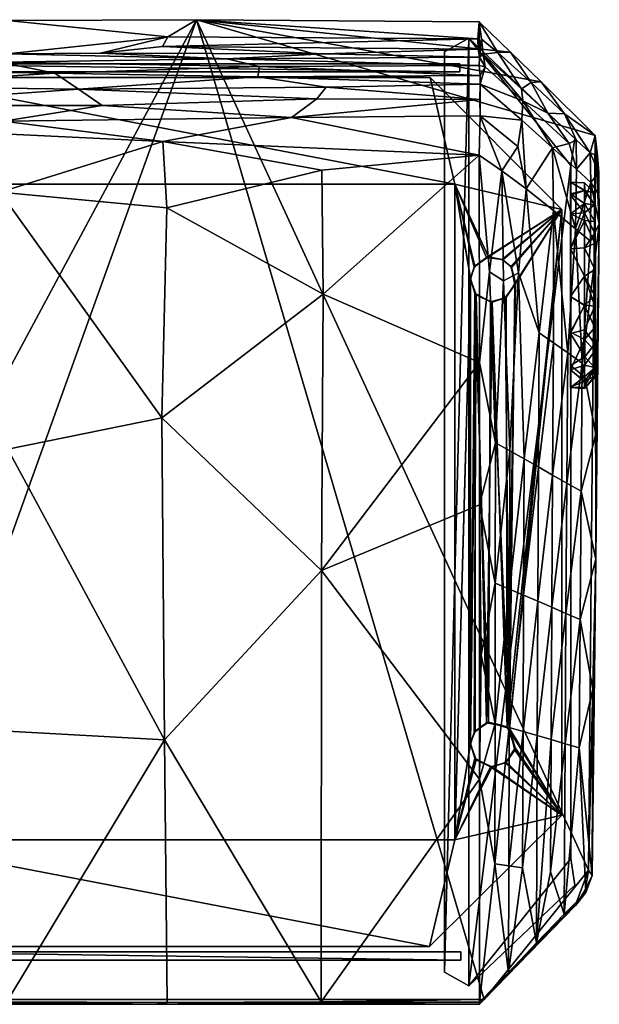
# Model space of a CAD drawing. Header units: inches. Extents: x -15 to 6, y -7 to 205.
# Tile 2 of 20: x -2 to 6, y -7 to 7. Entities that reach past the tile are written whole.
import ezdxf

# ---------------------------------------------------------------- set-up
doc = ezdxf.new("R2010")
doc.units = ezdxf.units.IN
doc.layers.get('0').update_dxf_attribs({"true_color": 0xc2ced6})

msp = doc.modelspace()

# ---------------------------------------------------------------- meshes
mesh = msp.add_polyface()
corners = [(-6.104, -5.156, 40.937), (-5.91, -5.668, 41.074), (-6.057, -5.43, 41.011), (-4.603, -7.014, 41.435), (0.461, 7.083, 37.658), (4.603, -7.014, 41.435), (-4.959, -3.929, 42.666), (-4.748, -3.036, 42.576), (-4.949, -1.183, 42.134), (-5.16, -3.464, 42.494), (-5.157, -1.345, 42.083), (-5.375, -3.807, 42.475), (-5.36, -1.43, 42.019), (-5.563, -1.511, 41.955), (-5.77, -1.603, 41.891), (-5.566, -4.358, 42.505), (-5.763, -3.625, 42.286), (-5.958, -2.187, 41.931), (-6.158, -2.215, 41.86), (-5.937, -4.139, 42.317), (-5.162, -5.185, 42.826), (-4.957, -6.615, 43.186), (-4.755, -5.787, 43.109), (-5.45, -6.11, 42.889), (-4.534, -4.129, 42.877), (-4.62, -0.714, 42.174), (-6.009, -5.563, 42.558), (-5.752, -5.794, 42.707), (-6.153, -5.262, 42.442), (-4.531, -7.052, 43.446), (-4.536, -7.083, 43.412), (0.039, -7.056, 43.479), (-2.267, -7.049, 43.47), (-0.14, -7.084, 43.453), (-6.238, 2.313, 40.929), (-2.258, -3.152, 42.71), (0.001, -3.277, 42.743), (2.255, -7.049, 43.47)]
mesh.append_faces([[corners[k] for k in face] for face in [(29, 31, 32)]])
mesh.append_faces([[corners[k] for k in face] for face in [(0, 1, 2), (3, 33, 30), (32, 24, 29), (33, 29, 30), (2, 28, 0), (37, 36, 31)]], dxfattribs={"vtx0": -1})
mesh.append_faces([[corners[k] for k in face] for face in [(21, 20, 23), (30, 23, 26)]], dxfattribs={"vtx0": -1, "vtx1": -1})
mesh.append_faces([[corners[k] for k in face] for face in [(6, 7, 8), (9, 6, 10), (11, 9, 12), (13, 14, 15), (15, 11, 13), (16, 15, 14), (17, 18, 19), (19, 16, 17), (20, 6, 9), (19, 15, 16), (21, 22, 6), (23, 20, 11), (27, 15, 19), (11, 15, 23), (24, 32, 35), (36, 35, 32), (16, 14, 17), (24, 7, 6), (20, 9, 11), (22, 24, 6), (21, 6, 20)]], dxfattribs={"vtx0": -1, "vtx1": -1, "vtx2": -1})
mesh.append_faces([[corners[k] for k in face] for face in [(4, 5, 3), (7, 24, 25), (19, 26, 27), (22, 29, 24), (19, 18, 28), (2, 26, 28)]], dxfattribs={"vtx0": -1, "vtx2": -1})
mesh.append_faces([[corners[k] for k in face] for face in [(31, 29, 33)]], dxfattribs={"vtx1": -1})
mesh.append_faces([[corners[k] for k in face] for face in [(3, 1, 0), (28, 26, 19), (21, 29, 22), (27, 23, 15), (21, 23, 30), (3, 5, 33)]], dxfattribs={"vtx1": -1, "vtx2": -1})
mesh.append_faces([[corners[k] for k in face] for face in [(30, 29, 21), (23, 27, 26), (30, 26, 1), (1, 3, 30), (0, 28, 34), (32, 31, 36), (2, 1, 26)]], dxfattribs={"vtx2": -1})
mesh = msp.add_polyface()
corners = [(-6.104, -5.156, 40.937), (-6.196, 5.417, 38.104), (-2.256, 7.071, 37.661), (-4.603, -7.014, 41.435), (0.461, 7.083, 37.658), (-5.446, 2.321, 41.246), (-5.182, 2.572, 41.3), (-5.607, 3.325, 40.979), (-6.018, 3.141, 40.852), (-5.887, 2.008, 41.134), (-5.232, 1.277, 41.538), (-4.928, 1.53, 41.608), (-5.577, 0.889, 41.48), (-5.811, 0.569, 41.451), (-5.313, 0.028, 41.753), (-4.936, 0.362, 41.836), (-4.949, -1.183, 42.134), (-4.62, -0.714, 42.174), (-5.157, -1.345, 42.083), (-5.36, -1.43, 42.019), (-5.563, -1.511, 41.955), (-5.991, -0.246, 41.54), (-5.77, -1.603, 41.891), (-5.958, -2.187, 41.931), (-4.959, -3.929, 42.666), (-5.375, -3.807, 42.475), (-6.238, 2.313, 40.929), (-4.836, 2.764, 41.398), (-4.532, 2.39, 41.593), (-4.531, 1.17, 41.836), (-6.2, 0.763, 41.26), (-6.158, -2.215, 41.86), (-4.534, -4.129, 42.877), (-6.153, -5.262, 42.442), (-2.249, 0.904, 41.914), (-2.258, -3.152, 42.71), (-2.368, 4.602, 41.171), (-0.035, 1.356, 41.832), (0.001, -3.277, 42.743), (-4.748, -3.036, 42.576), (-5.16, -3.464, 42.494), (2.263, -0.842, 42.258)]
mesh.append_faces([[corners[k] for k in face] for face in [(17, 32, 29)]])
mesh.append_faces([[corners[k] for k in face] for face in [(26, 31, 30)]], dxfattribs={"vtx0": -1})
mesh.append_faces([[corners[k] for k in face] for face in [(3, 0, 4), (5, 6, 7), (7, 8, 9), (9, 5, 7), (6, 5, 10), (10, 11, 6), (5, 9, 12), (12, 10, 5), (13, 12, 9), (10, 12, 14), (14, 15, 10), (15, 14, 16), (16, 17, 15), (18, 16, 14), (19, 18, 14), (12, 13, 20), (20, 19, 12), (13, 21, 22), (22, 20, 13), (23, 22, 21), (16, 18, 24), (19, 20, 25), (26, 9, 8), (27, 6, 11), (11, 28, 27), (11, 10, 15), (15, 29, 11), (21, 13, 30), (23, 21, 31), (30, 13, 9), (32, 35, 34), (36, 34, 37), (34, 36, 28), (34, 35, 38), (19, 14, 12), (39, 17, 16), (40, 18, 19)]], dxfattribs={"vtx0": -1, "vtx1": -1, "vtx2": -1})
mesh.append_faces([[corners[k] for k in face] for face in [(15, 17, 29), (9, 26, 30), (26, 1, 0), (34, 28, 29), (34, 29, 32), (41, 37, 38)]], dxfattribs={"vtx0": -1, "vtx2": -1})
mesh.append_faces([[corners[k] for k in face] for face in [(33, 31, 26)]], dxfattribs={"vtx1": -1})
mesh.append_faces([[corners[k] for k in face] for face in [(0, 1, 2), (29, 28, 11), (30, 31, 21), (38, 37, 34)]], dxfattribs={"vtx1": -1, "vtx2": -1})
mesh = msp.add_polyface()
corners = [(-2.256, 7.071, 37.661), (-5.801, 5.814, 37.998), (-5.421, 6.191, 37.897), (-4.982, 6.618, 37.782), (-4.534, 7.046, 37.668), (0.461, 7.083, 37.658), (-6.104, -5.156, 40.937), (-4.57, 6.72, 39.223), (-4.772, 6.591, 38.922), (-4.699, 6.349, 40.136), (-4.53, 6.578, 39.949), (-4.533, 6.485, 40.203), (-4.538, 6.353, 40.433), (-4.535, 6.128, 40.673), (-4.666, 6.002, 40.648), (-4.539, 5.85, 40.841), (-4.707, 5.383, 40.906), (-4.538, 5.546, 40.943), (-4.532, 2.39, 41.593), (-4.533, 3.757, 41.317), (-4.836, 2.764, 41.398), (-2.358, 6.474, 40.28), (-2.258, 6.593, 39.982), (-1.575, 6.313, 40.531), (-1.235, 6.083, 40.745), (1.369, 6.411, 40.4), (0.9, 6.521, 40.202), (-0.893, 5.85, 40.875), (-0.917, 6.599, 39.983), (-2.315, 5.625, 40.947), (1.827, 5.677, 40.938), (-4.512, 6.812, 38.918), (0.049, 6.838, 38.948), (-0.025, 6.698, 39.592), (1.345, 6.263, 40.586), (2.296, 6.59, 39.99), (2.195, 5.945, 40.818), (-2.368, 4.602, 41.171), (-0.02, 5.331, 41.023), (-0.035, 1.356, 41.832), (0.036, 4.375, 41.225), (2.268, 4.92, 41.102), (2.286, 3.136, 41.468)]
mesh.append_faces([[corners[k] for k in face] for face in [(22, 26, 28), (27, 29, 30), (0, 32, 5), (32, 28, 33), (34, 25, 23), (29, 38, 30), (35, 33, 28)]], dxfattribs={"vtx0": -1})
mesh.append_faces([[corners[k] for k in face] for face in [(3, 0, 2), (5, 6, 0), (7, 9, 10), (11, 9, 12), (15, 16, 17), (28, 32, 22), (19, 37, 17)]], dxfattribs={"vtx0": -1, "vtx1": -1})
mesh.append_faces([[corners[k] for k in face] for face in [(11, 21, 22), (12, 23, 21), (13, 24, 23), (27, 15, 29), (31, 22, 0), (0, 22, 32), (38, 17, 37), (21, 26, 22)]], dxfattribs={"vtx0": -1, "vtx1": -1, "vtx2": -1})
mesh.append_faces([[corners[k] for k in face] for face in [(0, 1, 2), (9, 11, 10), (14, 15, 13), (21, 11, 12), (23, 12, 13), (24, 13, 15), (21, 23, 25), (15, 27, 24), (37, 19, 18), (38, 29, 17), (41, 38, 40), (42, 40, 39)]], dxfattribs={"vtx0": -1, "vtx2": -1})
mesh.append_faces([[corners[k] for k in face] for face in [(17, 29, 15), (10, 22, 31)]], dxfattribs={"vtx1": -1})
mesh.append_faces([[corners[k] for k in face] for face in [(7, 4, 8), (13, 12, 14), (18, 19, 20), (25, 26, 21), (24, 27, 36), (39, 40, 37), (40, 38, 37)]], dxfattribs={"vtx1": -1, "vtx2": -1})
mesh.append_faces([[corners[k] for k in face] for face in [(3, 4, 0), (22, 10, 11), (10, 31, 4), (4, 7, 10), (0, 4, 31), (35, 28, 26), (24, 34, 23)]], dxfattribs={"vtx2": -1})
mesh = msp.add_polyface()
corners = [(4.982, 6.618, 37.782), (0.461, 7.083, 37.658), (4.53, 7.05, 37.667), (5.421, 6.191, 37.897), (6.196, 5.418, 38.104), (4.536, 6.546, 40.049), (4.586, 6.589, 39.712), (4.561, 6.801, 38.856), (4.509, 6.809, 38.933), (4.513, 6.658, 39.62), (4.797, 6.612, 38.704), (5.139, 6.087, 39.618), (4.855, 4.91, 40.95), (5.086, 5.256, 40.766), (4.543, 5.701, 40.898), (4.529, 5.135, 41.036), (5.157, 5.916, 40.097), (4.615, 6.407, 40.195), (4.544, 6.157, 40.642), (4.678, 3.453, 41.323), (4.877, 3.326, 41.27), (4.531, 6.422, 40.328), (4.543, 6.282, 40.519), (4.54, 5.937, 40.799), (4.533, 2.152, 41.64), (2.296, 6.59, 39.99), (0.9, 6.521, 40.202), (1.369, 6.411, 40.4), (1.345, 6.263, 40.586), (2.328, 6.114, 40.709), (-1.235, 6.083, 40.745), (2.195, 5.945, 40.818), (1.827, 5.677, 40.938), (-0.893, 5.85, 40.875), (2.286, 3.136, 41.468), (-0.02, 5.331, 41.023), (2.268, 4.92, 41.102), (0.036, 4.375, 41.225), (0.049, 6.838, 38.948), (-0.025, 6.698, 39.592), (5.142, 5.638, 40.503)]
mesh.append_faces([[corners[k] for k in face] for face in [(0, 1, 2), (14, 18, 23), (32, 15, 14)]], dxfattribs={"vtx0": -1})
mesh.append_faces([[corners[k] for k in face] for face in [(2, 5, 7), (2, 10, 0), (6, 10, 7), (18, 17, 22), (32, 31, 33)]], dxfattribs={"vtx0": -1, "vtx1": -1})
mesh.append_faces([[corners[k] for k in face] for face in [(10, 6, 11), (12, 13, 14), (16, 17, 18), (6, 17, 16), (19, 20, 12), (19, 12, 15), (28, 29, 18), (22, 27, 28), (23, 29, 31), (31, 29, 30), (23, 31, 32), (34, 15, 36), (15, 35, 36), (34, 36, 37), (39, 25, 9), (40, 18, 14)]], dxfattribs={"vtx0": -1, "vtx1": -1, "vtx2": -1})
mesh.append_faces([[corners[k] for k in face] for face in [(1, 3, 4), (5, 2, 8), (10, 2, 7), (17, 5, 21), (17, 21, 22), (17, 6, 5), (19, 15, 24), (26, 21, 5), (27, 22, 21), (21, 26, 27), (29, 28, 30), (34, 24, 15), (15, 32, 35), (8, 38, 39), (39, 9, 8), (8, 1, 38)]], dxfattribs={"vtx0": -1, "vtx2": -1})
mesh.append_faces([[corners[k] for k in face] for face in [(9, 5, 8)]], dxfattribs={"vtx1": -1})
mesh.append_faces([[corners[k] for k in face] for face in [(0, 3, 1), (14, 15, 12), (5, 25, 26), (18, 22, 28), (23, 18, 29)]], dxfattribs={"vtx1": -1, "vtx2": -1})
mesh.append_faces([[corners[k] for k in face] for face in [(5, 6, 7), (32, 14, 23), (8, 2, 1), (25, 5, 9)]], dxfattribs={"vtx2": -1})
mesh = msp.add_polyface()
corners = [(6.104, -5.156, 40.937), (4.603, -7.014, 41.435), (0.461, 7.083, 37.658), (6.196, 5.418, 38.104), (4.533, -3.843, 42.821), (4.559, -2.055, 42.461), (4.534, 0.103, 42.046), (6.205, 1.118, 41.187), (6.205, -0.678, 41.536), (6.257, 4.141, 40.547), (4.678, 3.453, 41.323), (4.533, 2.152, 41.64), (4.764, 0.994, 41.779), (4.877, 3.326, 41.27), (4.97, 0.879, 41.721), (5.094, 3.44, 41.161), (5.176, 0.764, 41.662), (5.39, 2.579, 41.217), (5.381, 0.648, 41.604), (5.597, 2.434, 41.164), (5.586, 0.531, 41.546), (5.804, 2.288, 41.111), (5.791, 0.415, 41.489), (6.01, 2.141, 41.059), (5.996, 0.298, 41.431), (4.965, -1.111, 42.114), (4.761, -1.025, 42.178), (5.168, -1.198, 42.05), (5.372, -1.285, 41.986), (5.575, -1.372, 41.923), (5.778, -1.459, 41.86), (5.981, -1.547, 41.798), (4.96, -3.102, 42.504), (4.759, -3.044, 42.574), (5.161, -3.16, 42.435), (5.363, -3.218, 42.366), (5.564, -3.276, 42.297), (5.765, -3.334, 42.229), (6.164, -2.548, 41.921), (2.263, -0.842, 42.258), (2.286, 3.136, 41.468), (-0.035, 1.356, 41.832)]
mesh.append_faces([[corners[k] for k in face] for face in [(4, 5, 6), (7, 8, 9)]])
mesh.append_faces([[corners[k] for k in face] for face in [(0, 2, 3), (9, 23, 7), (5, 26, 6), (8, 31, 38), (7, 24, 8)]], dxfattribs={"vtx0": -1, "vtx1": -1})
mesh.append_faces([[corners[k] for k in face] for face in [(0, 1, 2), (10, 11, 12), (12, 13, 10), (12, 14, 13), (15, 13, 14), (16, 17, 15), (15, 14, 16), (18, 19, 17), (17, 16, 18), (20, 21, 19), (19, 18, 20), (22, 23, 21), (21, 20, 22), (24, 23, 22), (25, 16, 14), (14, 26, 25), (27, 18, 16), (16, 25, 27), (28, 20, 18), (18, 27, 28), (29, 22, 20), (20, 28, 29), (30, 24, 22), (22, 29, 30), (31, 8, 24), (24, 30, 31), (32, 27, 25), (25, 33, 32), (34, 28, 27), (35, 29, 28), (36, 30, 29), (37, 31, 30), (26, 12, 6), (24, 7, 23), (33, 25, 26), (26, 5, 33), (39, 11, 40), (40, 41, 39), (14, 12, 26)]], dxfattribs={"vtx0": -1, "vtx1": -1, "vtx2": -1})
mesh.append_faces([[corners[k] for k in face] for face in [(8, 0, 3), (12, 11, 6)]], dxfattribs={"vtx0": -1, "vtx2": -1})
mesh.append_faces([[corners[k] for k in face] for face in [(6, 11, 39), (4, 6, 39)]], dxfattribs={"vtx1": -1, "vtx2": -1})
mesh = msp.add_polyface()
corners = [(4.028, -6.62, -0.219), (4.028, -6.62, 41.583), (4.028, 6.62, -0.219), (4.028, 6.62, 38.035), (4.38, -6.819, -0.219), (4.38, -6.819, 41.636), (4.38, 6.819, -0.219), (4.38, 6.819, 37.982), (5.846, -4.985, -0.219), (5.846, -4.985, 41.144), (5.846, 4.985, -0.219), (5.846, 4.985, 38.473), (5.907, -5.372, -0.219), (5.907, -5.372, 41.248), (5.907, 5.372, -0.219), (5.907, 5.372, 38.369)]
mesh.append_faces([[corners[k] for k in face] for face in [(4, 8, 12), (7, 11, 15)]], dxfattribs={"vtx0": -1})
mesh.append_faces([[corners[k] for k in face] for face in [(5, 7, 1)]], dxfattribs={"vtx0": -1, "vtx1": -1})
mesh.append_faces([[corners[k] for k in face] for face in [(6, 10, 4), (5, 11, 7)]], dxfattribs={"vtx0": -1, "vtx1": -1, "vtx2": -1})
mesh.append_faces([[corners[k] for k in face] for face in [(6, 4, 0), (4, 10, 8)]], dxfattribs={"vtx0": -1, "vtx2": -1})
mesh.append_faces([[corners[k] for k in face] for face in [(9, 11, 5)]], dxfattribs={"vtx1": -1, "vtx2": -1})
mesh.append_faces([[corners[k] for k in face] for face in [(3, 2, 0), (0, 1, 3), (1, 0, 4), (4, 5, 1), (5, 4, 12), (12, 13, 5), (13, 12, 8), (8, 9, 13), (9, 8, 10), (10, 11, 9), (11, 10, 14), (14, 15, 11), (15, 14, 6), (6, 7, 15), (7, 6, 2), (2, 3, 7), (0, 2, 6), (6, 14, 10), (7, 3, 1), (5, 13, 9)]], dxfattribs={"vtx2": -1})
mesh = msp.add_polyface()
corners = [(6.196, 5.418, 38.104), (6.257, 4.141, 40.547), (6.205, -0.678, 41.536), (6.229, 5.125, 39.225), (6.249, 4.883, 39.958), (6.248, 4.573, 40.347), (5.139, 6.087, 39.618), (5.277, 6.177, 38.645), (4.797, 6.612, 38.704), (5.517, 5.736, 39.568), (5.757, 5.729, 38.617), (5.926, 5.354, 39.51), (5.086, 5.256, 40.766), (5.142, 5.638, 40.503), (4.543, 5.701, 40.898), (4.544, 6.157, 40.642), (5.157, 5.916, 40.097), (4.586, 6.589, 39.712), (4.855, 4.91, 40.95), (5.206, 4.651, 40.863), (5.586, 5.241, 40.411), (5.823, 5.303, 39.975), (5.599, 4.339, 40.77), (5.916, 4.075, 40.697), (5.928, 4.932, 40.34), (6.136, 4.742, 40.297), (6.126, 5.166, 39.471), (6.129, 3.894, 40.648), (4.877, 3.326, 41.27), (5.094, 3.44, 41.161), (5.39, 2.579, 41.217), (5.597, 2.434, 41.164), (5.804, 2.288, 41.111), (6.01, 2.141, 41.059), (4.982, 6.618, 37.782), (5.421, 6.191, 37.897)]
mesh.append_faces([[corners[k] for k in face] for face in [(6, 7, 8), (9, 10, 7), (7, 6, 9), (9, 11, 10), (12, 13, 14), (15, 13, 16), (16, 6, 17), (12, 18, 19), (13, 12, 19), (19, 20, 13), (20, 16, 13), (21, 9, 16), (19, 22, 20), (23, 24, 20), (20, 22, 23), (25, 26, 24), (21, 20, 24), (24, 11, 21), (27, 25, 23), (28, 29, 18), (30, 22, 19), (19, 29, 30), (30, 31, 22), (22, 31, 32), (32, 23, 22), (33, 27, 23), (23, 32, 33), (34, 8, 7), (35, 7, 10), (26, 25, 4), (10, 11, 26), (0, 10, 26), (1, 27, 33), (27, 1, 25), (9, 6, 16), (21, 16, 20), (11, 9, 21), (25, 24, 23), (26, 11, 24), (19, 18, 29)]], dxfattribs={"vtx0": -1, "vtx1": -1, "vtx2": -1})
mesh.append_faces([[corners[k] for k in face] for face in [(0, 1, 2), (1, 0, 3), (7, 35, 34), (26, 3, 0), (26, 4, 3), (25, 5, 4), (25, 1, 5)]], dxfattribs={"vtx0": -1, "vtx2": -1})
mesh.append_faces([[corners[k] for k in face] for face in [(5, 1, 4)]], dxfattribs={"vtx1": -1})
mesh.append_faces([[corners[k] for k in face] for face in [(3, 4, 1), (0, 35, 10)]], dxfattribs={"vtx1": -1, "vtx2": -1})
mesh = msp.add_polyface()
corners = [(-4.252, 6.331, 0.075), (-4.252, 6.331, 38.205), (-4.252, 6.449, 0.075), (-4.252, 6.449, 38.205), (4.252, 6.331, 0.075), (4.252, 6.331, 38.205), (4.252, 6.449, 0.075), (4.252, 6.449, 38.205)]
mesh.append_faces([[corners[k] for k in face] for face in [(1, 0, 4), (4, 5, 1), (5, 4, 6), (6, 7, 5), (7, 6, 2), (2, 3, 7), (3, 2, 0), (0, 1, 3), (4, 0, 2), (2, 6, 4), (3, 1, 5), (5, 7, 3)]], dxfattribs={"vtx2": -1})
mesh = msp.add_polyface()
corners = [(-5.717, -4.355, -0.472), (-5.717, -4.355, 0.075), (-5.717, 4.362, -0.472), (-5.717, 4.362, 0.075), (-5.052, 3.396, 0.074), (-5.044, -3.342, -0.472), (-5.044, -3.357, 0.075), (-5.043, 3.426, -0.472), (-4.996, 3.174, -0.472), (-4.984, 3.159, 0.075), (-4.982, -3.146, 0.075), (-4.961, -3.125, -0.472), (-4.955, -3.583, -0.472), (-4.924, -3.606, 0.075), (-4.911, 3.606, 0.075), (-4.896, 3.617, -0.472), (-4.87, 3.064, -0.472), (-4.862, 3.061, 0.075), (-4.758, -3.022, 0.075), (-4.735, 3.666, 0.075), (-4.734, -3.021, -0.472), (-4.72, 3.666, -0.472), (-4.664, 3.022, -0.472), (-4.662, -3.669, -0.472), (-4.636, 3.032, 0.075), (-4.634, -3.659, 0.075), (-4.547, -3.08, 0.075), (-4.532, -3.092, -0.472), (-4.524, 3.603, 0.075), (-4.502, 3.583, -0.472), (-4.469, 3.155, -0.472), (-4.464, -3.531, -0.472), (-4.458, 3.169, 0.075), (-4.453, -3.516, 0.075), (-4.407, -3.267, 0.075), (-4.401, 3.379, 0.075), (-4.4, 3.354, -0.472), (-4.398, -3.298, -0.472), (-4.181, -4.716, -0.472), (-4.181, -4.716, 0.075), (-4.181, 4.716, -0.472), (-4.181, 4.716, 0.075), (-3.82, -6.251, -0.472), (-3.82, -6.251, 0.075), (-3.819, 6.251, -0.472), (-3.819, 6.251, 0.075), (3.816, -6.251, -0.472), (3.816, -6.251, 0.075), (3.826, 6.251, -0.472), (3.826, 6.251, 0.075), (4.181, -4.716, -0.472), (4.181, -4.716, 0.075), (4.181, 4.716, -0.472), (4.181, 4.716, 0.075), (4.402, 3.35, 0.075), (4.404, 3.365, -0.472), (4.405, -3.342, 0.075), (4.406, -3.327, -0.472), (4.458, 3.522, 0.075), (4.459, -3.171, 0.075), (4.465, 3.147, -0.472), (4.467, -3.544, -0.472), (4.469, 3.537, -0.472), (4.471, -3.156, -0.472), (4.486, 3.125, 0.075), (4.488, -3.565, 0.075), (4.636, 3.66, 0.075), (4.636, -3.034, 0.075), (4.664, 3.67, -0.472), (4.664, -3.024, -0.472), (4.691, 3.022, -0.472), (4.691, -3.668, -0.472), (4.715, 3.02, 0.075), (4.715, -3.669, 0.075), (4.862, 3.631, 0.075), (4.87, 3.628, -0.472), (4.901, -3.61, -0.472), (4.902, 3.08, -0.472), (4.916, -3.598, 0.075), (4.917, 3.092, 0.075), (4.934, -3.092, 0.075), (4.966, -3.118, -0.472), (4.984, 3.533, 0.075), (4.996, 3.518, -0.472), (5.041, -3.425, -0.472), (5.043, 3.267, -0.472), (5.049, -3.393, 0.074), (5.051, 3.298, 0.075), (5.717, -4.361, -0.472), (5.717, -4.361, 0.075), (5.717, 4.35, -0.472), (5.717, 4.35, 0.075)]
mesh.append_faces([[corners[k] for k in face] for face in [(37, 33, 34)]], dxfattribs={"vtx0": -1})
mesh.append_faces([[corners[k] for k in face] for face in [(20, 22, 27), (16, 11, 8), (21, 40, 29), (38, 36, 40), (61, 50, 57), (60, 57, 55), (76, 88, 71), (84, 88, 76), (69, 70, 81), (81, 88, 84), (52, 55, 50), (48, 52, 44), (77, 81, 70), (68, 90, 75), (75, 90, 83), (6, 1, 13), (1, 9, 3), (32, 34, 35), (89, 51, 47), (91, 80, 89), (39, 47, 51)]], dxfattribs={"vtx0": -1, "vtx1": -1})
mesh.append_faces([[corners[k] for k in face] for face in [(38, 0, 23), (8, 11, 0), (38, 37, 36), (40, 21, 2), (50, 55, 57), (71, 88, 50), (52, 90, 68), (85, 90, 81), (39, 25, 1), (9, 1, 10), (39, 35, 34), (41, 3, 19), (51, 56, 54), (73, 51, 89), (53, 66, 91), (87, 80, 91)]], dxfattribs={"vtx0": -1, "vtx1": -1, "vtx2": -1})
mesh.append_faces([[corners[k] for k in face] for face in [(0, 12, 23), (0, 11, 5), (16, 20, 11), (38, 23, 31), (38, 31, 37), (38, 42, 0), (30, 37, 27), (2, 7, 8), (20, 16, 22), (2, 15, 7), (2, 21, 15), (27, 22, 30), (40, 36, 29), (40, 2, 44), (44, 52, 40), (38, 46, 42), (50, 61, 71), (60, 63, 57), (60, 69, 63), (69, 60, 70), (52, 62, 55), (52, 48, 90), (52, 68, 62), (81, 77, 85), (90, 85, 83), (1, 25, 13), (1, 6, 10), (17, 10, 18), (39, 33, 25), (39, 34, 33), (39, 1, 43), (32, 26, 34), (3, 9, 4), (18, 24, 17), (3, 4, 14), (3, 14, 19), (26, 32, 24), (41, 28, 35), (41, 45, 3), (45, 41, 53), (39, 43, 47), (51, 73, 65), (64, 56, 59), (64, 59, 67), (67, 72, 64), (53, 54, 58), (53, 91, 49), (53, 58, 66), (80, 87, 79), (91, 82, 87), (23, 13, 25), (12, 6, 13), (69, 80, 67), (81, 86, 80), (83, 87, 82), (8, 4, 9)]], dxfattribs={"vtx0": -1, "vtx2": -1})
mesh.append_faces([[corners[k] for k in face] for face in [(37, 31, 33), (25, 33, 31), (31, 23, 25), (23, 12, 13), (12, 5, 6), (10, 6, 5), (5, 11, 10), (18, 10, 11), (11, 20, 18), (26, 18, 20), (20, 27, 26), (34, 26, 27), (84, 76, 78), (73, 78, 76), (76, 71, 73), (65, 73, 71), (71, 61, 65), (56, 65, 61), (61, 57, 56), (59, 56, 57), (57, 63, 59), (67, 59, 63), (63, 69, 67), (69, 81, 80), (85, 77, 79), (72, 79, 77), (77, 70, 72), (64, 72, 70), (70, 60, 64), (54, 64, 60), (60, 55, 54), (58, 54, 55), (55, 62, 58), (66, 58, 62), (62, 68, 66), (74, 66, 68), (68, 75, 74), (82, 74, 75), (75, 83, 82), (36, 30, 32), (24, 32, 30), (30, 22, 24), (17, 24, 22), (22, 16, 17), (9, 17, 16), (16, 8, 9), (8, 7, 4), (14, 4, 7), (7, 15, 14), (19, 14, 15), (15, 21, 19), (28, 19, 21), (21, 29, 28), (35, 28, 29), (5, 12, 0), (0, 2, 8), (30, 36, 37), (88, 46, 50), (90, 88, 81), (38, 50, 46), (18, 26, 24), (17, 9, 10), (19, 28, 41), (39, 41, 35), (65, 56, 51), (64, 54, 56), (78, 73, 89), (86, 78, 89), (67, 80, 72), (80, 86, 89), (53, 51, 54), (49, 45, 53), (79, 72, 80), (66, 74, 91), (74, 82, 91)]], dxfattribs={"vtx1": -1, "vtx2": -1})
mesh.append_faces([[corners[k] for k in face] for face in [(1, 3, 2), (2, 0, 1), (43, 1, 0), (0, 42, 43), (47, 43, 42), (42, 46, 47), (89, 47, 46), (46, 88, 89), (91, 89, 88), (88, 90, 91), (49, 91, 90), (90, 48, 49), (45, 49, 48), (48, 44, 45), (3, 45, 44), (44, 2, 3), (41, 39, 38), (38, 40, 41), (53, 41, 40), (40, 52, 53), (51, 53, 52), (52, 50, 51), (39, 51, 50), (50, 38, 39), (27, 37, 34), (78, 86, 84), (81, 84, 86), (79, 87, 85), (83, 85, 87), (32, 35, 36), (29, 36, 35)]], dxfattribs={"vtx2": -1})
mesh = msp.add_polyface()
corners = [(5.842, 3.099, 35.46), (5.842, 3.099, 32.513), (5.842, 1.789, 33.664), (5.842, 2.588, 35.314), (5.842, 4.575, 33.327), (5.842, 2.043, 34.869), (5.842, 2.106, 33.043), (5.842, 2.567, 32.666), (5.842, 4.56, 34.671), (5.842, 1.798, 34.254), (5.842, 4.29, 32.944), (5.842, 4.29, 35.029), (5.842, 3.786, 35.378), (5.842, 3.786, 32.594), (5.843, 4.747, 33.997), (6.043, 4.735, 33.962), (6.044, 4.305, 35.037), (6.045, 2.972, 35.441), (6.045, 2.619, 32.651), (6.045, 4.436, 33.111), (6.045, 1.777, 34.134), (6.045, 3.395, 32.516), (6.045, 3.395, 35.457), (6.045, 2.112, 34.932), (6.045, 4.193, 32.85), (6.045, 1.943, 33.292), (6.046, 1.796, 33.699), (6.046, 2.974, 32.532), (6.046, 2.483, 35.258), (6.046, 3.801, 35.36), (6.046, 1.875, 34.54), (6.046, 3.802, 32.613), (6.046, 4.627, 33.45), (6.047, 4.623, 34.53), (6.049, 2.23, 32.91), (6.193, 3.108, 35.303), (6.193, 2.961, 32.681), (6.193, 1.931, 33.846), (6.193, 3.863, 32.815), (6.193, 2.418, 32.954), (6.193, 2.077, 34.602), (6.193, 4.422, 34.593), (6.193, 1.953, 34.226), (6.193, 2.317, 34.917), (6.193, 3.487, 32.692), (6.193, 3.487, 35.281), (6.193, 4.179, 33.055), (6.193, 2.656, 35.172), (6.193, 4.413, 33.365), (6.193, 2.074, 33.366), (6.193, 4.011, 35.074), (6.194, 4.586, 33.934)]
mesh.append_faces([[corners[k] for k in face] for face in [(51, 32, 15), (14, 33, 15)]], dxfattribs={"vtx0": -1})
mesh.append_faces([[corners[k] for k in face] for face in [(46, 19, 48), (44, 31, 38), (38, 24, 46), (47, 28, 43), (51, 33, 41), (41, 16, 50), (50, 29, 45), (48, 32, 51), (36, 21, 44), (49, 34, 39), (39, 18, 36), (37, 26, 49), (40, 30, 42), (42, 20, 37), (45, 22, 35), (43, 23, 40), (14, 32, 4), (13, 21, 1), (6, 25, 2), (9, 30, 5), (5, 28, 3), (3, 17, 0), (12, 16, 11), (11, 16, 8), (7, 34, 6), (8, 33, 14)]], dxfattribs={"vtx0": -1, "vtx1": -1})
mesh.append_faces([[corners[k] for k in face] for face in [(48, 19, 32), (46, 24, 19), (38, 31, 24), (44, 21, 31), (49, 25, 34), (39, 34, 18), (40, 23, 30), (17, 47, 35), (36, 18, 27), (49, 26, 25), (37, 20, 26), (42, 30, 20), (47, 17, 28), (35, 22, 17), (50, 16, 29), (4, 32, 19), (1, 21, 27), (2, 25, 26), (10, 19, 24), (13, 24, 31), (13, 31, 21), (7, 27, 18), (6, 34, 25), (9, 20, 30), (5, 30, 23), (8, 16, 33), (5, 23, 28), (3, 28, 17), (0, 17, 22), (12, 22, 29), (12, 29, 16)]], dxfattribs={"vtx0": -1, "vtx2": -1})
mesh.append_faces([[corners[k] for k in face] for face in [(27, 21, 36), (28, 23, 43), (33, 16, 41), (29, 22, 45), (10, 4, 19), (13, 10, 24), (7, 1, 27), (9, 2, 20), (12, 0, 22), (18, 34, 7), (26, 20, 2)]], dxfattribs={"vtx1": -1, "vtx2": -1})
mesh.append_faces([[corners[k] for k in face] for face in [(51, 15, 33), (14, 15, 32)]], dxfattribs={"vtx2": -1})
mesh = msp.add_polyface()
corners = [(6.193, 3.108, 35.303), (6.193, 2.961, 32.681), (6.193, 1.931, 33.846), (6.193, 3.863, 32.815), (6.193, 2.418, 32.954), (6.193, 2.077, 34.602), (6.193, 4.422, 34.593), (6.193, 1.953, 34.226), (6.193, 2.317, 34.917), (6.193, 3.487, 32.692), (6.193, 3.487, 35.281), (6.193, 4.179, 33.055), (6.193, 2.656, 35.172), (6.193, 4.413, 33.365), (6.193, 2.074, 33.366), (6.193, 4.011, 35.074), (6.194, 4.586, 33.934)]
mesh.append_faces([[corners[k] for k in face] for face in [(0, 15, 10)]], dxfattribs={"vtx0": -1})
mesh.append_faces([[corners[k] for k in face] for face in [(2, 6, 7), (5, 6, 8), (1, 6, 4), (13, 6, 11)]], dxfattribs={"vtx0": -1, "vtx1": -1})
mesh.append_faces([[corners[k] for k in face] for face in [(6, 5, 7), (15, 12, 8), (15, 0, 12), (6, 14, 4), (8, 6, 15), (6, 9, 3), (6, 1, 9), (6, 3, 11)]], dxfattribs={"vtx0": -1, "vtx2": -1})
mesh.append_faces([[corners[k] for k in face] for face in [(2, 14, 6)]], dxfattribs={"vtx1": -1, "vtx2": -1})
mesh.append_faces([[corners[k] for k in face] for face in [(13, 16, 6)]], dxfattribs={"vtx2": -1})
mesh = msp.add_polyface()
corners = [(6.057, -5.43, 41.011), (5.91, -5.668, 41.074), (6.104, -5.156, 40.937), (4.603, -7.014, 41.435), (4.535, -7.052, 43.446), (2.255, -7.049, 43.47), (0.039, -7.056, 43.479), (6.063, -5.473, 42.523), (5.751, -5.789, 42.707), (5.941, -5.636, 42.561), (4.949, -6.625, 43.191), (5.352, -6.201, 42.946), (4.536, -7.083, 43.414), (6.205, -0.678, 41.536), (6.164, -2.548, 41.921), (6.154, -5.23, 42.437), (5.168, -1.198, 42.05), (4.96, -3.102, 42.504), (5.161, -3.16, 42.435), (5.372, -1.285, 41.986), (5.363, -3.218, 42.366), (5.575, -1.372, 41.923), (5.564, -3.276, 42.297), (5.778, -1.459, 41.86), (5.765, -3.334, 42.229), (5.966, -3.393, 42.161), (5.981, -1.547, 41.798), (4.955, -5.093, 42.893), (4.756, -5.064, 42.968), (5.154, -5.122, 42.818), (5.553, -5.18, 42.669), (4.559, -2.055, 42.461), (4.533, -3.843, 42.821), (4.759, -3.044, 42.574), (-0.14, -7.084, 43.453), (2.263, -0.842, 42.258), (0.001, -3.277, 42.743)]
mesh.append_faces([[corners[k] for k in face] for face in [(4, 5, 6), (13, 14, 15)]])
mesh.append_faces([[corners[k] for k in face] for face in [(1, 7, 9), (2, 13, 15), (34, 3, 12), (32, 5, 4), (34, 4, 6), (4, 34, 12)]], dxfattribs={"vtx0": -1})
mesh.append_faces([[corners[k] for k in face] for face in [(10, 9, 11), (0, 7, 1), (10, 28, 4), (8, 30, 11), (14, 25, 15)]], dxfattribs={"vtx0": -1, "vtx1": -1})
mesh.append_faces([[corners[k] for k in face] for face in [(16, 17, 18), (19, 18, 20), (21, 20, 22), (23, 22, 24), (25, 26, 24), (27, 18, 17), (17, 28, 27), (29, 20, 18), (18, 27, 29), (11, 22, 20), (20, 29, 11), (30, 22, 11), (8, 25, 24), (24, 30, 8), (25, 14, 26), (32, 28, 33), (29, 27, 10), (28, 10, 27), (35, 36, 5), (5, 32, 35), (17, 33, 28), (24, 22, 30)]], dxfattribs={"vtx0": -1, "vtx1": -1, "vtx2": -1})
mesh.append_faces([[corners[k] for k in face] for face in [(2, 1, 3), (0, 15, 7), (25, 7, 15), (25, 8, 7)]], dxfattribs={"vtx0": -1, "vtx2": -1})
mesh.append_faces([[corners[k] for k in face] for face in [(0, 1, 2), (7, 8, 9), (4, 12, 10)]], dxfattribs={"vtx1": -1})
mesh.append_faces([[corners[k] for k in face] for face in [(8, 11, 9), (12, 9, 10), (31, 32, 33), (32, 4, 28), (10, 11, 29)]], dxfattribs={"vtx1": -1, "vtx2": -1})
mesh.append_faces([[corners[k] for k in face] for face in [(0, 2, 15), (3, 1, 9), (9, 12, 3)]], dxfattribs={"vtx2": -1})
mesh = msp.add_polyface()
corners = [(-4.264, -6.449, 0.086), (-4.264, -6.449, 41.897), (-4.264, -6.331, 0.086), (-4.264, -6.331, 41.897), (4.264, -6.449, 0.086), (4.264, -6.449, 41.897), (4.264, -6.331, 0.086), (4.264, -6.331, 41.897)]
mesh.append_faces([[corners[k] for k in face] for face in [(1, 0, 4), (4, 5, 1), (5, 4, 6), (6, 7, 5), (7, 6, 2), (2, 3, 7), (3, 2, 0), (0, 1, 3), (4, 0, 2), (2, 6, 4), (3, 1, 5), (5, 7, 3)]], dxfattribs={"vtx2": -1})

doc.saveas('drawing.dxf')
